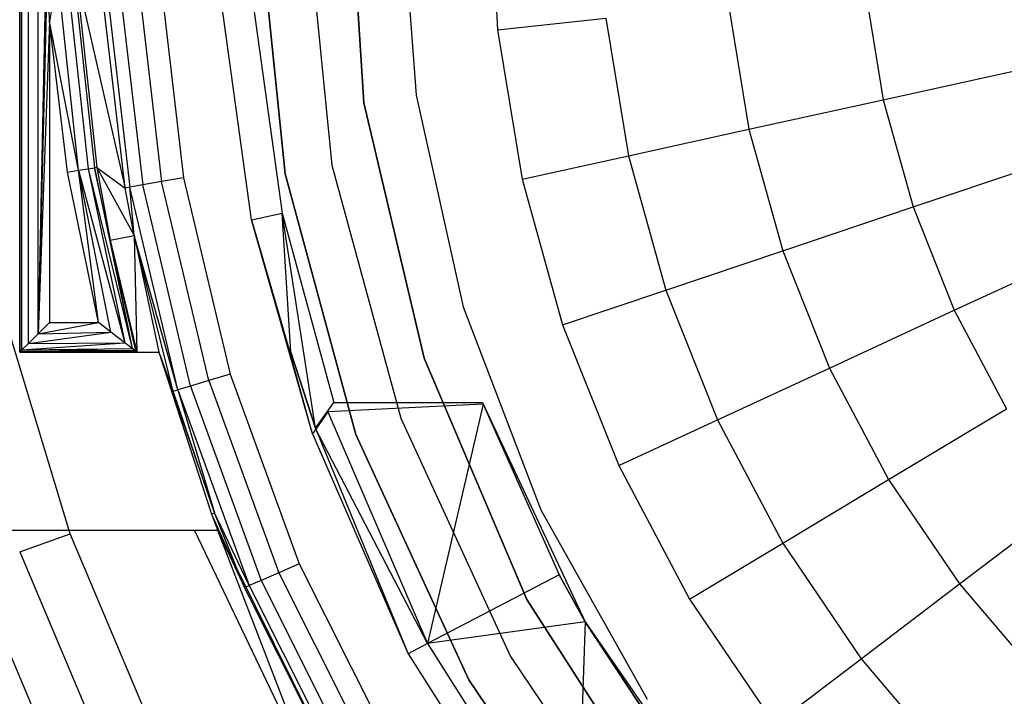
# Model space of a CAD drawing. Extents: x 0.04 to 8.34, y -4.15 to 4.15.
# Tile 13 of 34: x 1.04 to 2.7, y -1.38 to -0.24. Entities that reach past the tile are written whole.
import ezdxf

# ---------------------------------------------------------------- set-up
doc = ezdxf.new("R2010")
doc.units = 0
doc.header["$LTSCALE"] = 2.54
doc.layers.get('0').update_dxf_attribs({"color": 13, "linetype": 'CONTINUOUS'})

# ---------------------------------------------------------------- blocks, each defined once
blk = doc.blocks.new('MONOO_STL')
at = {"color": 0}
for p, q in [((1.0414, 0.8, 8.2853), (1.0414, -0.8, 8.2853)), ((1.0414, -0.8, 6.9353), (1.0414, 0.8, 6.9353)), ((1.0414, 0.8, 8.2853), (1.0414, -0.8, 8.2853)), ((1.0414, -0.8, 6.9353), (1.0414, 0.8, 6.9353)), ((1.0423, -0.799, 6.9255), (1.0423, 0.799, 6.9255)), ((1.0423, -0.799, 6.9255), (1.0423, 0.799, 6.9255)), ((1.0452, -0.7962, 6.9162), (1.0452, 0.7962, 6.9162)), ((1.0452, -0.7962, 6.9162), (1.0452, 0.7962, 6.9162)), ((1.056, -0.7854, 6.8999), (1.056, 0.7854, 6.8999)), ((1.056, -0.7854, 6.8999), (1.056, 0.7854, 6.8999)), ((1.0722, -0.7691, 6.8891), (1.0722, 0.7691, 6.8891)), ((1.0722, -0.7691, 6.8891), (1.0722, 0.7691, 6.8891)), ((1.592, 0.059, 8.5853), (1.6194, -0.3811, 8.5853)), ((1.6194, -0.3811, 2.5853), (1.592, 0.059, 2.5853)), ((1.592, 0.059, 8.5853), (1.6194, -0.3811, 8.5853)), ((1.6194, -0.3811, 2.5853), (1.592, 0.059, 2.5853)), ((1.6806, -0.004, 0.7591), (1.7073, -0.368, 0.7591)), ((1.6806, -0.004, 0.7591), (1.7073, -0.368, 0.7591)), ((1.6806, -0.004, 0.4891), (1.7073, -0.368, 0.4891)), ((1.6806, -0.004, 0.4891), (1.7073, -0.368, 0.4891)), ((1.8306, -0.004, 0.7591), (1.8444, -0.258, 0.7591)), ((1.8306, -0.004, 0.7591), (1.8444, -0.258, 0.7591)), ((1.4418, -0.0482, 8.5853), (1.4872, -0.5001, 8.5853)), ((1.4872, -0.5001, 0.0853), (1.4418, -0.0482, 0.0853)), ((1.4418, -0.0482, 8.5853), (1.4872, -0.5001, 8.5853)), ((1.4872, -0.5001, 0.0853), (1.4418, -0.0482, 0.0853)), ((1.5218, -0.0468, 0.0853), (1.5659, -0.4855, 0.0853)), ((1.5218, -0.0468, 0.0853), (1.5659, -0.4855, 0.0853)), ((1.5218, -0.0468, 2.5853), (1.5659, -0.4855, 2.5853)), ((1.5218, -0.0468, 2.5853), (1.5659, -0.4855, 2.5853)), ((1.0871, -0.0785, 6.8855), (1.0722, -0.7691, 6.8891)), ((1.0871, -0.0785, 6.8855), (1.0722, -0.7691, 6.8891)), ((1.0882, -0.1424, 6.8854), (1.0722, -0.7691, 6.8891)), ((1.0882, -0.1424, 6.8854), (1.0722, -0.7691, 6.8891)), ((1.0914, -0.2439, 6.8853), (1.0882, -0.1424, 6.8854)), ((1.0914, -0.2439, 6.8853), (1.0882, -0.1424, 6.8854)), ((1.105, -0.1654, 6.889), (1.0914, -0.2439, 6.8853)), ((1.105, -0.1654, 6.889), (1.0914, -0.2439, 6.8853)), ((1.1404, -0.4943, 6.889), (1.105, -0.1654, 6.889)), ((1.1404, -0.4943, 6.889), (1.105, -0.1654, 6.889)), ((1.1211, -0.1646, 6.8995), (1.1562, -0.4918, 6.8995)), ((1.1211, -0.1646, 6.8995), (1.1562, -0.4918, 6.8995)), ((1.132, -0.164, 6.9153), (1.167, -0.49, 6.9153)), ((1.132, -0.164, 6.9153), (1.167, -0.49, 6.9153)), ((1.1361, -0.1637, 6.934), (1.2183, -0.5242, 8.4879)), ((1.1361, -0.1637, 6.934), (1.2183, -0.5242, 8.4879)), ((1.1361, -0.1637, 6.934), (1.1711, -0.4894, 6.934)), ((1.1361, -0.1637, 6.934), (1.1711, -0.4894, 6.934)), ((1.2183, -0.5242, 8.4879), (1.1776, -0.1755, 8.4879)), ((1.2183, -0.5242, 8.4879), (1.1776, -0.1755, 8.4879)), ((1.1859, -0.175, 8.5254), (1.2265, -0.5228, 8.5254)), ((1.1859, -0.175, 8.5254), (1.2265, -0.5228, 8.5254)), ((1.2077, -0.1738, 8.5569), (1.248, -0.519, 8.5569)), ((1.2077, -0.1738, 8.5569), (1.248, -0.519, 8.5569)), ((1.2398, -0.1719, 8.5779), (1.2797, -0.5134, 8.5779)), ((1.2398, -0.1719, 8.5779), (1.2797, -0.5134, 8.5779)), ((1.2774, -0.1697, 8.5853), (1.3168, -0.5069, 8.5853)), ((1.2774, -0.1697, 8.5853), (1.3168, -0.5069, 8.5853)), ((1.4311, -0.5774, 6.5853), (1.3782, -0.1961, 6.5853)), ((1.4311, -0.5774, 6.5853), (1.3782, -0.1961, 6.5853)), ((1.4304, -0.1925, 8.5853), (1.4824, -0.5667, 8.5853)), ((1.4304, -0.1925, 8.5853), (1.4824, -0.5667, 8.5853)), ((2.4621, -0.1909, 1.8439), (2.4923, -0.3756, 1.8439)), ((2.4621, -0.1909, 1.8439), (2.4923, -0.3756, 1.8439)), ((2.2324, -0.2159, 1.4963), (2.2667, -0.4252, 1.4963)), ((2.2324, -0.2159, 1.4963), (2.2667, -0.4252, 1.4963)), ((1.0914, -0.2439, 6.8853), (1.0722, -0.7691, 6.8891)), ((1.0914, -0.2439, 6.8853), (1.0722, -0.7691, 6.8891)), ((1.0914, -0.2439, 6.8853), (1.0914, -0.75, 6.8853)), ((1.1218, -0.4973, 6.8853), (1.0914, -0.2439, 6.8853)), ((1.0914, -0.2439, 6.8853), (1.0914, -0.75, 6.8853)), ((1.1404, -0.4943, 6.889), (1.0914, -0.2439, 6.8853)), ((1.1218, -0.4973, 6.8853), (1.0914, -0.2439, 6.8853)), ((1.1404, -0.4943, 6.889), (1.0914, -0.2439, 6.8853)), ((1.8444, -0.258, 0.7591), (2.0262, -0.2383, 1.1342)), ((1.8444, -0.258, 0.7591), (2.0262, -0.2383, 1.1342)), ((2.0262, -0.2383, 1.1342), (2.0642, -0.4698, 1.1342)), ((2.0262, -0.2383, 1.1342), (2.0642, -0.4698, 1.1342)), ((1.8444, -0.258, 0.7591), (1.8856, -0.5091, 0.7591)), ((1.8444, -0.258, 0.7591), (1.8856, -0.5091, 0.7591)), ((2.4923, -0.3756, 1.8439), (2.74, -0.3211, 2.1753)), ((2.4923, -0.3756, 1.8439), (2.74, -0.3211, 2.1753)), ((1.7073, -0.368, 0.7591), (1.7866, -0.7242, 0.7591)), ((1.7073, -0.368, 0.4891), (1.7073, -0.368, 0.7591)), ((1.7073, -0.368, 0.4891), (1.7866, -0.7242, 0.4891)), ((1.7073, -0.368, 0.7591), (1.7866, -0.7242, 0.7591)), ((1.7073, -0.368, 0.4891), (1.7073, -0.368, 0.7591)), ((1.7073, -0.368, 0.4891), (1.7866, -0.7242, 0.4891)), ((2.2667, -0.4252, 1.4963), (2.4923, -0.3756, 1.8439)), ((2.2667, -0.4252, 1.4963), (2.4923, -0.3756, 1.8439)), ((2.4923, -0.3756, 1.8439), (2.5424, -0.5559, 1.8439)), ((2.4923, -0.3756, 1.8439), (2.5424, -0.5559, 1.8439)), ((1.6194, -0.3811, 8.5853), (1.6194, -0.3811, 2.5853)), ((1.6194, -0.3811, 8.5853), (1.6194, -0.3811, 2.5853)), ((1.6194, -0.3811, 8.5853), (1.7208, -0.8103, 8.5853)), ((1.7208, -0.8103, 2.5853), (1.6194, -0.3811, 2.5853)), ((1.6194, -0.3811, 8.5853), (1.7208, -0.8103, 8.5853)), ((1.7208, -0.8103, 2.5853), (1.6194, -0.3811, 2.5853)), ((2.0642, -0.4698, 1.1342), (2.2667, -0.4252, 1.4963)), ((2.0642, -0.4698, 1.1342), (2.2667, -0.4252, 1.4963)), ((2.2667, -0.4252, 1.4963), (2.3235, -0.6297, 1.4963)), ((2.2667, -0.4252, 1.4963), (2.3235, -0.6297, 1.4963)), ((1.8856, -0.5091, 0.7591), (2.0642, -0.4698, 1.1342)), ((1.8856, -0.5091, 0.7591), (2.0642, -0.4698, 1.1342)), ((2.0642, -0.4698, 1.1342), (2.1269, -0.6959, 1.1342)), ((2.0642, -0.4698, 1.1342), (2.1269, -0.6959, 1.1342)), ((2.5424, -0.5559, 1.8439), (2.7828, -0.475, 2.1753)), ((2.5424, -0.5559, 1.8439), (2.7828, -0.475, 2.1753)), ((1.1218, -0.4973, 6.8853), (1.1404, -0.4943, 6.889)), ((1.1218, -0.4973, 6.8853), (1.1404, -0.4943, 6.889)), ((1.1404, -0.4943, 6.889), (1.1562, -0.4918, 6.8995)), ((1.1404, -0.4943, 6.889), (1.1562, -0.4918, 6.8995)), ((1.1736, -0.75, 6.8853), (1.1404, -0.4943, 6.889)), ((1.1736, -0.75, 6.8853), (1.1404, -0.4943, 6.889)), ((1.1946, -0.7664, 6.888), (1.1404, -0.4943, 6.889)), ((1.1404, -0.4943, 6.889), (1.218, -0.7845, 6.8991)), ((1.1404, -0.4943, 6.889), (1.218, -0.7845, 6.8991)), ((1.1946, -0.7664, 6.888), (1.1404, -0.4943, 6.889)), ((1.1562, -0.4918, 6.8995), (1.167, -0.49, 6.9153)), ((1.1562, -0.4918, 6.8995), (1.167, -0.49, 6.9153)), ((1.1562, -0.4918, 6.8995), (1.2303, -0.7939, 6.9114)), ((1.1562, -0.4918, 6.8995), (1.2303, -0.7939, 6.9114)), ((1.1562, -0.4918, 6.8995), (1.218, -0.7845, 6.8991)), ((1.1562, -0.4918, 6.8995), (1.218, -0.7845, 6.8991)), ((1.1711, -0.4894, 6.934), (1.167, -0.49, 6.9153)), ((1.1711, -0.4894, 6.934), (1.167, -0.49, 6.9153)), ((1.1936, -0.612, 6.934), (1.167, -0.49, 6.9153)), ((1.167, -0.49, 6.9153), (1.2303, -0.7939, 6.9114)), ((1.1936, -0.612, 6.934), (1.167, -0.49, 6.9153)), ((1.167, -0.49, 6.9153), (1.2303, -0.7939, 6.9114)), ((1.1711, -0.4894, 6.934), (1.2183, -0.5242, 8.4879)), ((1.1711, -0.4894, 6.934), (1.2183, -0.5242, 8.4879)), ((1.1711, -0.4894, 6.934), (1.2335, -0.6039, 8.4879)), ((1.1711, -0.4894, 6.934), (1.2335, -0.6039, 8.4879)), ((1.1711, -0.4894, 6.934), (1.1936, -0.612, 6.934)), ((1.1711, -0.4894, 6.934), (1.1936, -0.612, 6.934)), ((1.5659, -0.4855, 0.0853), (1.6816, -0.9111, 0.0853)), ((1.5659, -0.4855, 0.0853), (1.6816, -0.9111, 0.0853)), ((1.5659, -0.4855, 0.0853), (1.5659, -0.4855, 2.5853)), ((1.5659, -0.4855, 2.5853), (1.6816, -0.9111, 2.5853)), ((1.5659, -0.4855, 0.0853), (1.5659, -0.4855, 2.5853)), ((1.5659, -0.4855, 2.5853), (1.6816, -0.9111, 2.5853)), ((1.1736, -0.75, 6.8853), (1.1218, -0.4973, 6.8853)), ((1.1736, -0.75, 6.8853), (1.1218, -0.4973, 6.8853)), ((1.3168, -0.5069, 8.5853), (1.2797, -0.5134, 8.5779)), ((1.3168, -0.5069, 8.5853), (1.2797, -0.5134, 8.5779)), ((1.3168, -0.5069, 8.5853), (1.395, -0.8372, 8.5853)), ((1.3168, -0.5069, 8.5853), (1.395, -0.8372, 8.5853)), ((1.4872, -0.5001, 8.5853), (1.6064, -0.9384, 8.5853)), ((1.6064, -0.9384, 0.0853), (1.4872, -0.5001, 0.0853)), ((1.4872, -0.5001, 8.5853), (1.6064, -0.9384, 8.5853)), ((1.4872, -0.5001, 8.5853), (1.4872, -0.5001, 0.0853)), ((1.6064, -0.9384, 0.0853), (1.4872, -0.5001, 0.0853)), ((1.4872, -0.5001, 8.5853), (1.4872, -0.5001, 0.0853)), ((1.8856, -0.5091, 0.7591), (1.9536, -0.7543, 0.7591)), ((1.8856, -0.5091, 0.7591), (1.9536, -0.7543, 0.7591)), ((1.2265, -0.5228, 8.5254), (1.2183, -0.5242, 8.4879)), ((1.2265, -0.5228, 8.5254), (1.2183, -0.5242, 8.4879)), ((1.2335, -0.6039, 8.4879), (1.2183, -0.5242, 8.4879)), ((1.2335, -0.6039, 8.4879), (1.2183, -0.5242, 8.4879)), ((1.248, -0.519, 8.5569), (1.2265, -0.5228, 8.5254)), ((1.248, -0.519, 8.5569), (1.2265, -0.5228, 8.5254)), ((1.2335, -0.6039, 8.4879), (1.2265, -0.5228, 8.5254)), ((1.2335, -0.6039, 8.4879), (1.2265, -0.5228, 8.5254)), ((1.3073, -0.8634, 8.5254), (1.2265, -0.5228, 8.5254)), ((1.3073, -0.8634, 8.5254), (1.2265, -0.5228, 8.5254)), ((1.2797, -0.5134, 8.5779), (1.248, -0.519, 8.5569)), ((1.2797, -0.5134, 8.5779), (1.248, -0.519, 8.5569)), ((1.3282, -0.8572, 8.5569), (1.248, -0.519, 8.5569)), ((1.3282, -0.8572, 8.5569), (1.248, -0.519, 8.5569)), ((1.359, -0.848, 8.5779), (1.2797, -0.5134, 8.5779)), ((1.359, -0.848, 8.5779), (1.2797, -0.5134, 8.5779)), ((2.3235, -0.6297, 1.4963), (2.5424, -0.5559, 1.8439)), ((2.3235, -0.6297, 1.4963), (2.5424, -0.5559, 1.8439)), ((2.5424, -0.5559, 1.8439), (2.6117, -0.7298, 1.8439)), ((2.5424, -0.5559, 1.8439), (2.6117, -0.7298, 1.8439)), ((1.4311, -0.5774, 6.5853), (1.4824, -0.5667, 8.5853)), ((1.4311, -0.5774, 6.5853), (1.4824, -0.5667, 8.5853)), ((1.5331, -0.9372, 6.5853), (1.4311, -0.5774, 6.5853)), ((1.4311, -0.5774, 6.5853), (1.4954, -0.8, 6.8853)), ((1.4311, -0.5774, 6.5853), (1.4954, -0.8, 6.8853)), ((1.5331, -0.9372, 6.5853), (1.4311, -0.5774, 6.5853)), ((1.4824, -0.5667, 8.5853), (1.569, -0.8849, 8.5853)), ((1.5382, -0.928, 6.9371), (1.4824, -0.5667, 8.5853)), ((1.4968, -0.8, 6.9371), (1.4824, -0.5667, 8.5853)), ((1.4968, -0.8, 6.9371), (1.4824, -0.5667, 8.5853)), ((1.5382, -0.928, 6.9371), (1.4824, -0.5667, 8.5853)), ((1.4824, -0.5667, 8.5853), (1.569, -0.8849, 8.5853)), ((1.1936, -0.612, 6.934), (1.2335, -0.6039, 8.4879)), ((1.1936, -0.612, 6.934), (1.2335, -0.6039, 8.4879)), ((1.1936, -0.612, 6.934), (1.2382, -0.8, 6.9353)), ((1.1936, -0.612, 6.934), (1.2382, -0.8, 6.9353)), ((1.1936, -0.612, 6.934), (1.2358, -0.7981, 6.9218)), ((1.1936, -0.612, 6.934), (1.2358, -0.7981, 6.9218)), ((1.1936, -0.612, 6.934), (1.2303, -0.7939, 6.9114)), ((1.1936, -0.612, 6.934), (1.2303, -0.7939, 6.9114)), ((1.2993, -0.8658, 8.4879), (1.2335, -0.6039, 8.4879)), ((1.2335, -0.6039, 8.4879), (1.2749, -0.8, 8.2853)), ((1.2335, -0.6039, 8.4879), (1.2749, -0.8, 8.2853)), ((1.2335, -0.6039, 8.4879), (1.2382, -0.8, 6.9353)), ((1.2335, -0.6039, 8.4879), (1.2382, -0.8, 6.9353)), ((1.2993, -0.8658, 8.4879), (1.2335, -0.6039, 8.4879)), ((1.3073, -0.8634, 8.5254), (1.2335, -0.6039, 8.4879)), ((1.3073, -0.8634, 8.5254), (1.2335, -0.6039, 8.4879)), ((2.6117, -0.7298, 1.8439), (2.8419, -0.6233, 2.1753)), ((2.6117, -0.7298, 1.8439), (2.8419, -0.6233, 2.1753)), ((2.1269, -0.6959, 1.1342), (2.3235, -0.6297, 1.4963)), ((2.1269, -0.6959, 1.1342), (2.3235, -0.6297, 1.4963)), ((2.3235, -0.6297, 1.4963), (2.402, -0.8268, 1.4963)), ((2.3235, -0.6297, 1.4963), (2.402, -0.8268, 1.4963)), ((1.9536, -0.7543, 0.7591), (2.1269, -0.6959, 1.1342)), ((1.9536, -0.7543, 0.7591), (2.1269, -0.6959, 1.1342)), ((2.1269, -0.6959, 1.1342), (2.2138, -0.9139, 1.1342)), ((2.1269, -0.6959, 1.1342), (2.2138, -0.9139, 1.1342)), ((1.7866, -0.7242, 0.7591), (1.917, -1.0651, 0.7591)), ((1.7866, -0.7242, 0.4891), (1.7866, -0.7242, 0.7591)), ((1.7866, -0.7242, 0.4891), (1.917, -1.0651, 0.4891)), ((1.7866, -0.7242, 0.7591), (1.917, -1.0651, 0.7591)), ((1.7866, -0.7242, 0.4891), (1.7866, -0.7242, 0.7591)), ((1.7866, -0.7242, 0.4891), (1.917, -1.0651, 0.4891)), ((2.402, -0.8268, 1.4963), (2.6117, -0.7298, 1.8439)), ((2.402, -0.8268, 1.4963), (2.6117, -0.7298, 1.8439)), ((2.6117, -0.7298, 1.8439), (2.6994, -0.8952, 1.8439)), ((2.6117, -0.7298, 1.8439), (2.6994, -0.8952, 1.8439)), ((1.0914, -0.75, 6.8853), (1.0722, -0.7691, 6.8891)), ((1.0722, -0.7691, 6.8891), (1.1736, -0.75, 6.8853)), ((1.0722, -0.7691, 6.8891), (1.1736, -0.75, 6.8853)), ((1.0914, -0.75, 6.8853), (1.0722, -0.7691, 6.8891)), ((1.0914, -0.75, 6.8853), (1.1736, -0.75, 6.8853)), ((1.0914, -0.75, 6.8853), (1.1736, -0.75, 6.8853)), ((1.1946, -0.7664, 6.888), (1.1736, -0.75, 6.8853)), ((1.1946, -0.7664, 6.888), (1.1736, -0.75, 6.8853)), ((1.9536, -0.7543, 0.7591), (2.0478, -0.9907, 0.7591)), ((1.9536, -0.7543, 0.7591), (2.0478, -0.9907, 0.7591)), ((1.1262, -1.1054, 6.5853), (1.026, -0.7733, 6.5853)), ((1.1262, -1.1054, 6.5853), (1.026, -0.7733, 6.5853)), ((1.056, -0.7854, 6.8999), (1.1946, -0.7664, 6.888)), ((1.056, -0.7854, 6.8999), (1.1946, -0.7664, 6.888)), ((1.0722, -0.7691, 6.8891), (1.056, -0.7854, 6.8999)), ((1.0722, -0.7691, 6.8891), (1.056, -0.7854, 6.8999)), ((1.0722, -0.7691, 6.8891), (1.1946, -0.7664, 6.888)), ((1.0722, -0.7691, 6.8891), (1.1946, -0.7664, 6.888)), ((1.218, -0.7845, 6.8991), (1.1946, -0.7664, 6.888)), ((1.218, -0.7845, 6.8991), (1.1946, -0.7664, 6.888)), ((1.0452, -0.7962, 6.9162), (1.218, -0.7845, 6.8991)), ((1.0452, -0.7962, 6.9162), (1.218, -0.7845, 6.8991)), ((1.056, -0.7854, 6.8999), (1.0452, -0.7962, 6.9162)), ((1.056, -0.7854, 6.8999), (1.0452, -0.7962, 6.9162)), ((1.0452, -0.7962, 6.9162), (1.2303, -0.7939, 6.9114)), ((1.0452, -0.7962, 6.9162), (1.2303, -0.7939, 6.9114)), ((1.056, -0.7854, 6.8999), (1.218, -0.7845, 6.8991)), ((1.056, -0.7854, 6.8999), (1.218, -0.7845, 6.8991)), ((1.2303, -0.7939, 6.9114), (1.218, -0.7845, 6.8991)), ((1.2303, -0.7939, 6.9114), (1.218, -0.7845, 6.8991)), ((1.2358, -0.7981, 6.9218), (1.2303, -0.7939, 6.9114)), ((1.2358, -0.7981, 6.9218), (1.2303, -0.7939, 6.9114)), ((1.0423, -0.799, 6.9255), (1.0414, -0.8, 6.9353)), ((1.0423, -0.799, 6.9255), (1.0414, -0.8, 6.9353)), ((1.0414, -0.8, 6.9353), (1.0414, -0.8, 8.2853)), ((1.0414, -0.8, 8.2853), (1.2749, -0.8, 8.2853)), ((1.2382, -0.8, 6.9353), (1.0414, -0.8, 6.9353)), ((1.0414, -0.8, 6.9353), (1.0414, -0.8, 8.2853)), ((1.0414, -0.8, 8.2853), (1.2749, -0.8, 8.2853)), ((1.2382, -0.8, 6.9353), (1.0414, -0.8, 6.9353)), ((1.0452, -0.7962, 6.9162), (1.0423, -0.799, 6.9255)), ((1.0452, -0.7962, 6.9162), (1.0423, -0.799, 6.9255)), ((1.2358, -0.7981, 6.9218), (1.0423, -0.799, 6.9255)), ((1.2358, -0.7981, 6.9218), (1.0423, -0.799, 6.9255)), ((1.2382, -0.8, 6.9353), (1.0423, -0.799, 6.9255)), ((1.2382, -0.8, 6.9353), (1.0423, -0.799, 6.9255)), ((1.2358, -0.7981, 6.9218), (1.0452, -0.7962, 6.9162)), ((1.2358, -0.7981, 6.9218), (1.0452, -0.7962, 6.9162)), ((1.2382, -0.8, 6.9353), (1.2358, -0.7981, 6.9218)), ((1.2382, -0.8, 6.9353), (1.2358, -0.7981, 6.9218)), ((1.2382, -0.8, 6.9353), (1.2749, -0.8, 8.2853)), ((1.2382, -0.8, 6.9353), (1.2749, -0.8, 8.2853)), ((1.2749, -0.8, 8.2853), (1.2993, -0.8658, 8.4879)), ((1.2749, -0.8, 8.2853), (1.2993, -0.8658, 8.4879)), ((1.2749, -0.8, 8.2853), (1.3686, -1.0705, 8.4879)), ((1.2749, -0.8, 8.2853), (1.3686, -1.0705, 8.4879)), ((1.2749, -0.8, 8.2853), (1.3637, -1.0724, 8.2853)), ((1.2749, -0.8, 8.2853), (1.3637, -1.0724, 8.2853)), ((1.5331, -0.9372, 6.5853), (1.4954, -0.8, 6.8853)), ((1.4968, -0.8, 6.9371), (1.4954, -0.8, 6.8853)), ((1.5331, -0.9372, 6.5853), (1.4954, -0.8, 6.8853)), ((1.4968, -0.8, 6.9371), (1.4954, -0.8, 6.8853)), ((1.4968, -0.8, 6.9371), (1.5387, -0.9294, 6.8853)), ((1.5382, -0.928, 6.9371), (1.4968, -0.8, 6.9371)), ((1.4968, -0.8, 6.9371), (1.5387, -0.9294, 6.8853)), ((1.5382, -0.928, 6.9371), (1.4968, -0.8, 6.9371)), ((1.7208, -0.8103, 8.5853), (1.7208, -0.8103, 2.5853)), ((1.7208, -0.8103, 8.5853), (1.7208, -0.8103, 2.5853)), ((1.7208, -0.8103, 8.5853), (1.8933, -1.2162, 8.5853)), ((1.8933, -1.2162, 2.5853), (1.7208, -0.8103, 2.5853)), ((1.7208, -0.8103, 8.5853), (1.8933, -1.2162, 8.5853)), ((1.8933, -1.2162, 2.5853), (1.7208, -0.8103, 2.5853)), ((2.2138, -0.9139, 1.1342), (2.402, -0.8268, 1.4963)), ((2.2138, -0.9139, 1.1342), (2.402, -0.8268, 1.4963)), ((2.402, -0.8268, 1.4963), (2.5014, -1.0143, 1.4963)), ((2.402, -0.8268, 1.4963), (2.5014, -1.0143, 1.4963)), ((1.395, -0.8372, 8.5853), (1.359, -0.848, 8.5779)), ((1.395, -0.8372, 8.5853), (1.359, -0.848, 8.5779)), ((1.395, -0.8372, 8.5853), (1.5111, -1.1561, 8.5853)), ((1.395, -0.8372, 8.5853), (1.5111, -1.1561, 8.5853)), ((1.3282, -0.8572, 8.5569), (1.3073, -0.8634, 8.5254)), ((1.3282, -0.8572, 8.5569), (1.3073, -0.8634, 8.5254)), ((1.359, -0.848, 8.5779), (1.3282, -0.8572, 8.5569)), ((1.359, -0.848, 8.5779), (1.3282, -0.8572, 8.5569)), ((1.3282, -0.8572, 8.5569), (1.4471, -1.1838, 8.5569)), ((1.3282, -0.8572, 8.5569), (1.4471, -1.1838, 8.5569)), ((1.359, -0.848, 8.5779), (1.4766, -1.1711, 8.5779)), ((1.359, -0.848, 8.5779), (1.4766, -1.1711, 8.5779)), ((1.2993, -0.8658, 8.4879), (1.3073, -0.8634, 8.5254)), ((1.2993, -0.8658, 8.4879), (1.3073, -0.8634, 8.5254)), ((1.3686, -1.0705, 8.4879), (1.2993, -0.8658, 8.4879)), ((1.3686, -1.0705, 8.4879), (1.2993, -0.8658, 8.4879)), ((1.3073, -0.8634, 8.5254), (1.427, -1.1924, 8.5254)), ((1.3073, -0.8634, 8.5254), (1.427, -1.1924, 8.5254)), ((1.3073, -0.8634, 8.5254), (1.3686, -1.0705, 8.4879)), ((1.3073, -0.8634, 8.5254), (1.3686, -1.0705, 8.4879)), ((1.5382, -0.928, 6.9371), (1.569, -0.8849, 8.5853)), ((1.5382, -0.928, 6.9371), (1.569, -0.8849, 8.5853)), ((1.8199, -0.8875, 8.4853), (1.5592, -0.9006, 7.9853)), ((1.8199, -0.8875, 8.4853), (1.5592, -0.9006, 7.9853)), ((1.569, -0.8849, 8.5853), (1.8189, -0.8849, 8.5853)), ((1.569, -0.8849, 8.5853), (1.8189, -0.8849, 8.5853)), ((1.8199, -0.8875, 8.4853), (1.7266, -1.2902, 7.9853)), ((1.8199, -0.8875, 8.4853), (1.7266, -1.2902, 7.9853)), ((1.8189, -0.8849, 8.5853), (1.8199, -0.8875, 8.4853)), ((1.8189, -0.8849, 8.5853), (1.8199, -0.8875, 8.4853)), ((1.8189, -0.8849, 8.5853), (1.948, -1.1743, 8.4853)), ((1.8189, -0.8849, 8.5853), (1.948, -1.1743, 8.4853)), ((1.8189, -0.8849, 8.5853), (1.9914, -1.2535, 8.5853)), ((1.8189, -0.8849, 8.5853), (1.9914, -1.2535, 8.5853)), ((1.8199, -0.8875, 8.4853), (1.948, -1.1743, 8.4853)), ((1.8199, -0.8875, 8.4853), (1.948, -1.1743, 8.4853)), ((1.5592, -0.9006, 7.9853), (1.5387, -0.9294, 6.8853)), ((1.5592, -0.9006, 7.9853), (1.5387, -0.9294, 6.8853)), ((1.5592, -0.9006, 7.9853), (1.7266, -1.2902, 7.9853)), ((1.5592, -0.9006, 7.9853), (1.7266, -1.2902, 7.9853)), ((2.5014, -1.0143, 1.4963), (2.6994, -0.8952, 1.8439)), ((2.5014, -1.0143, 1.4963), (2.6994, -0.8952, 1.8439)), ((1.6816, -0.9111, 0.0853), (1.8658, -1.3117, 0.0853)), ((1.6816, -0.9111, 0.0853), (1.8658, -1.3117, 0.0853)), ((1.6816, -0.9111, 0.0853), (1.6816, -0.9111, 2.5853)), ((1.6816, -0.9111, 2.5853), (1.8658, -1.3117, 2.5853)), ((1.6816, -0.9111, 0.0853), (1.6816, -0.9111, 2.5853)), ((1.6816, -0.9111, 2.5853), (1.8658, -1.3117, 2.5853)), ((2.0478, -0.9907, 0.7591), (2.2138, -0.9139, 1.1342)), ((2.0478, -0.9907, 0.7591), (2.2138, -0.9139, 1.1342)), ((2.2138, -0.9139, 1.1342), (2.3237, -1.1212, 1.1342)), ((2.2138, -0.9139, 1.1342), (2.3237, -1.1212, 1.1342)), ((1.5387, -0.9294, 6.8853), (1.5331, -0.9372, 6.5853)), ((1.5387, -0.9294, 6.8853), (1.5331, -0.9372, 6.5853)), ((1.5331, -0.9372, 6.5853), (1.6941, -1.3072, 6.5853)), ((1.5331, -0.9372, 6.5853), (1.6941, -1.3072, 6.5853)), ((1.5387, -0.9294, 6.8853), (1.5382, -0.928, 6.9371)), ((1.5387, -0.9294, 6.8853), (1.5382, -0.928, 6.9371)), ((1.7266, -1.2902, 7.9853), (1.5387, -0.9294, 6.8853)), ((1.5387, -0.9294, 6.8853), (1.6941, -1.3072, 6.5853)), ((1.5387, -0.9294, 6.8853), (1.6941, -1.3072, 6.5853)), ((1.7266, -1.2902, 7.9853), (1.5387, -0.9294, 6.8853)), ((1.6064, -0.9384, 8.5853), (1.7961, -1.351, 8.5853)), ((1.7961, -1.351, 0.0853), (1.6064, -0.9384, 0.0853)), ((1.6064, -0.9384, 8.5853), (1.7961, -1.351, 8.5853)), ((1.6064, -0.9384, 8.5853), (1.6064, -0.9384, 0.0853)), ((1.7961, -1.351, 0.0853), (1.6064, -0.9384, 0.0853)), ((1.6064, -0.9384, 8.5853), (1.6064, -0.9384, 0.0853)), ((2.0478, -0.9907, 0.7591), (2.167, -1.2155, 0.7591)), ((2.0478, -0.9907, 0.7591), (2.167, -1.2155, 0.7591)), ((2.3237, -1.1212, 1.1342), (2.5014, -1.0143, 1.4963)), ((2.3237, -1.1212, 1.1342), (2.5014, -1.0143, 1.4963)), ((2.5014, -1.0143, 1.4963), (2.6205, -1.1899, 1.4963)), ((2.5014, -1.0143, 1.4963), (2.6205, -1.1899, 1.4963)), ((2.6205, -1.1899, 1.4963), (2.8044, -1.0501, 1.8439)), ((2.6205, -1.1899, 1.4963), (2.8044, -1.0501, 1.8439)), ((1.3637, -1.0724, 8.2853), (1.3686, -1.0705, 8.4879)), ((1.3637, -1.0724, 8.2853), (1.3686, -1.0705, 8.4879)), ((1.3637, -1.0724, 8.2853), (1.4193, -1.1957, 8.4879)), ((1.3637, -1.0724, 8.2853), (1.4193, -1.1957, 8.4879)), ((1.3637, -1.0724, 8.2853), (1.3743, -1.1, 8.2853)), ((1.3637, -1.0724, 8.2853), (1.3743, -1.1, 8.2853)), ((1.4193, -1.1957, 8.4879), (1.3686, -1.0705, 8.4879)), ((1.4193, -1.1957, 8.4879), (1.3686, -1.0705, 8.4879)), ((1.427, -1.1924, 8.5254), (1.3686, -1.0705, 8.4879)), ((1.427, -1.1924, 8.5254), (1.3686, -1.0705, 8.4879)), ((1.917, -1.0651, 0.7591), (2.0956, -1.3834, 0.7591)), ((1.917, -1.0651, 0.4891), (1.917, -1.0651, 0.7591)), ((1.917, -1.0651, 0.4891), (2.0956, -1.3834, 0.4891)), ((1.917, -1.0651, 0.7591), (2.0956, -1.3834, 0.7591)), ((1.917, -1.0651, 0.4891), (1.917, -1.0651, 0.7591)), ((1.917, -1.0651, 0.4891), (2.0956, -1.3834, 0.4891)), ((1.335, -1.1, 6.8853), (0.7914, -1.1, 6.8853)), ((1.335, -1.1, 6.8853), (0.7914, -1.1, 6.8853)), ((1.3743, -1.1, 8.2853), (0.7914, -1.1, 8.2853)), ((1.3743, -1.1, 8.2853), (0.7914, -1.1, 8.2853)), ((1.0413, -1.136, 6.5714), (1.1262, -1.1054, 6.5853)), ((1.0413, -1.136, 6.5714), (1.1262, -1.1054, 6.5853)), ((1.261, -1.4249, 6.5853), (1.1262, -1.1054, 6.5853)), ((1.261, -1.4249, 6.5853), (1.1262, -1.1054, 6.5853)), ((1.3743, -1.1, 8.2853), (1.335, -1.1, 6.8853)), ((1.335, -1.1, 6.8853), (1.5406, -1.5304, 6.8853)), ((1.335, -1.1, 6.8853), (1.5406, -1.5304, 6.8853)), ((1.3743, -1.1, 8.2853), (1.335, -1.1, 6.8853)), ((1.5406, -1.5304, 6.8853), (1.3743, -1.1, 8.2853)), ((1.3743, -1.1, 8.2853), (1.4193, -1.1957, 8.4879)), ((1.3743, -1.1, 8.2853), (1.4193, -1.1957, 8.4879)), ((1.3743, -1.1, 8.2853), (1.5769, -1.5095, 8.4879)), ((1.3743, -1.1, 8.2853), (1.5769, -1.5095, 8.4879)), ((1.5406, -1.5304, 6.8853), (1.3743, -1.1, 8.2853)), ((2.167, -1.2155, 0.7591), (2.3237, -1.1212, 1.1342)), ((2.167, -1.2155, 0.7591), (2.3237, -1.1212, 1.1342)), ((2.3237, -1.1212, 1.1342), (2.4554, -1.3155, 1.1342)), ((2.3237, -1.1212, 1.1342), (2.4554, -1.3155, 1.1342)), ((1.0413, -1.136, 6.5714), (1.1799, -1.4644, 6.5714)), ((1.0413, -1.136, 6.5714), (1.1799, -1.4644, 6.5714)), ((1.5111, -1.1561, 8.5853), (1.4766, -1.1711, 8.5779)), ((1.5111, -1.1561, 8.5853), (1.4766, -1.1711, 8.5779)), ((1.5111, -1.1561, 8.5853), (1.6635, -1.4595, 8.5853)), ((1.5111, -1.1561, 8.5853), (1.6635, -1.4595, 8.5853)), ((0.9643, -1.1638, 6.531), (1.1063, -1.5002, 6.531)), ((0.9643, -1.1638, 6.531), (1.1063, -1.5002, 6.531)), ((1.4766, -1.1711, 8.5779), (1.4471, -1.1838, 8.5569)), ((1.4766, -1.1711, 8.5779), (1.4471, -1.1838, 8.5569)), ((1.4766, -1.1711, 8.5779), (1.6309, -1.4783, 8.5779)), ((1.4766, -1.1711, 8.5779), (1.6309, -1.4783, 8.5779)), ((1.948, -1.1743, 8.4853), (1.7266, -1.2902, 7.9853)), ((1.948, -1.1743, 8.4853), (1.7266, -1.2902, 7.9853)), ((1.948, -1.1743, 8.4853), (1.9914, -1.2535, 8.4853)), ((1.9914, -1.2535, 8.5853), (1.948, -1.1743, 8.4853)), ((1.948, -1.1743, 8.4853), (1.9914, -1.2535, 8.4853)), ((1.9914, -1.2535, 8.5853), (1.948, -1.1743, 8.4853)), ((1.4471, -1.1838, 8.5569), (1.427, -1.1924, 8.5254)), ((1.4471, -1.1838, 8.5569), (1.427, -1.1924, 8.5254)), ((1.4471, -1.1838, 8.5569), (1.603, -1.4944, 8.5569)), ((1.4471, -1.1838, 8.5569), (1.603, -1.4944, 8.5569)), ((2.4554, -1.3155, 1.1342), (2.6205, -1.1899, 1.4963)), ((2.4554, -1.3155, 1.1342), (2.6205, -1.1899, 1.4963)), ((2.6205, -1.1899, 1.4963), (2.7579, -1.3517, 1.4963)), ((2.6205, -1.1899, 1.4963), (2.7579, -1.3517, 1.4963)), ((1.4193, -1.1957, 8.4879), (1.427, -1.1924, 8.5254)), ((1.4193, -1.1957, 8.4879), (1.427, -1.1924, 8.5254)), ((1.5769, -1.5095, 8.4879), (1.4193, -1.1957, 8.4879)), ((1.5769, -1.5095, 8.4879), (1.4193, -1.1957, 8.4879)), ((1.427, -1.1924, 8.5254), (1.5841, -1.5053, 8.5254)), ((1.427, -1.1924, 8.5254), (1.5841, -1.5053, 8.5254)), ((1.8933, -1.2162, 8.5853), (1.8933, -1.2162, 2.5853)), ((1.8933, -1.2162, 8.5853), (1.8933, -1.2162, 2.5853)), ((1.8933, -1.2162, 8.5853), (2.1319, -1.587, 8.5853)), ((2.1319, -1.587, 2.5853), (1.8933, -1.2162, 2.5853)), ((1.8933, -1.2162, 8.5853), (2.1319, -1.587, 8.5853)), ((2.1319, -1.587, 2.5853), (1.8933, -1.2162, 2.5853)), ((2.167, -1.2155, 0.7591), (2.3098, -1.4261, 0.7591)), ((2.167, -1.2155, 0.7591), (2.3098, -1.4261, 0.7591)), ((1.9914, -1.2535, 8.4853), (1.7266, -1.2902, 7.9853)), ((1.9914, -1.2535, 8.4853), (1.7266, -1.2902, 7.9853)), ((1.9914, -1.2535, 8.4853), (1.9762, -1.683, 7.9853)), ((1.9914, -1.2535, 8.4853), (1.9762, -1.683, 7.9853)), ((1.9914, -1.2535, 8.4853), (2.1752, -1.5318, 8.4853)), ((2.1752, -1.5318, 8.4853), (1.9914, -1.2535, 8.5853)), ((1.9914, -1.2535, 8.5853), (2.244, -1.6184, 8.5853)), ((2.1752, -1.5318, 8.4853), (1.9914, -1.2535, 8.5853)), ((1.9914, -1.2535, 8.4853), (2.1752, -1.5318, 8.4853)), ((1.9914, -1.2535, 8.4853), (1.9914, -1.2535, 8.5853)), ((1.9914, -1.2535, 8.4853), (1.9914, -1.2535, 8.5853)), ((1.9914, -1.2535, 8.5853), (2.244, -1.6184, 8.5853)), ((1.7266, -1.2902, 7.9853), (1.6941, -1.3072, 6.5853)), ((1.7266, -1.2902, 7.9853), (1.6941, -1.3072, 6.5853)), ((1.7266, -1.2902, 7.9853), (1.9762, -1.683, 7.9853)), ((1.7266, -1.2902, 7.9853), (1.9762, -1.683, 7.9853)), ((1.6941, -1.3072, 6.5853), (1.947, -1.7051, 6.5853)), ((1.6941, -1.3072, 6.5853), (1.947, -1.7051, 6.5853)), ((1.8658, -1.3117, 0.0853), (2.1134, -1.6766, 0.0853)), ((1.8658, -1.3117, 0.0853), (2.1134, -1.6766, 0.0853)), ((1.8658, -1.3117, 0.0853), (1.8658, -1.3117, 2.5853)), ((1.8658, -1.3117, 2.5853), (2.1134, -1.6766, 2.5853)), ((1.8658, -1.3117, 0.0853), (1.8658, -1.3117, 2.5853)), ((1.8658, -1.3117, 2.5853), (2.1134, -1.6766, 2.5853)), ((2.3098, -1.4261, 0.7591), (2.4554, -1.3155, 1.1342)), ((2.3098, -1.4261, 0.7591), (2.4554, -1.3155, 1.1342)), ((2.4554, -1.3155, 1.1342), (2.6073, -1.4943, 1.1342)), ((2.4554, -1.3155, 1.1342), (2.6073, -1.4943, 1.1342)), ((1.7961, -1.351, 8.5853), (2.0511, -1.7268, 8.5853)), ((2.0511, -1.7268, 0.0853), (1.7961, -1.351, 0.0853)), ((1.7961, -1.351, 8.5853), (2.0511, -1.7268, 8.5853)), ((1.7961, -1.351, 8.5853), (1.7961, -1.351, 0.0853)), ((2.0511, -1.7268, 0.0853), (1.7961, -1.351, 0.0853)), ((1.7961, -1.351, 8.5853), (1.7961, -1.351, 0.0853))]:
    blk.add_line(p, q, dxfattribs=at)

msp = doc.modelspace()

# ---------------------------------------------------------------- block references
at = {"color": 0}
msp.add_blockref('MONOO_STL', (0, 0), dxfattribs=at)

doc.saveas('drawing.dxf')
